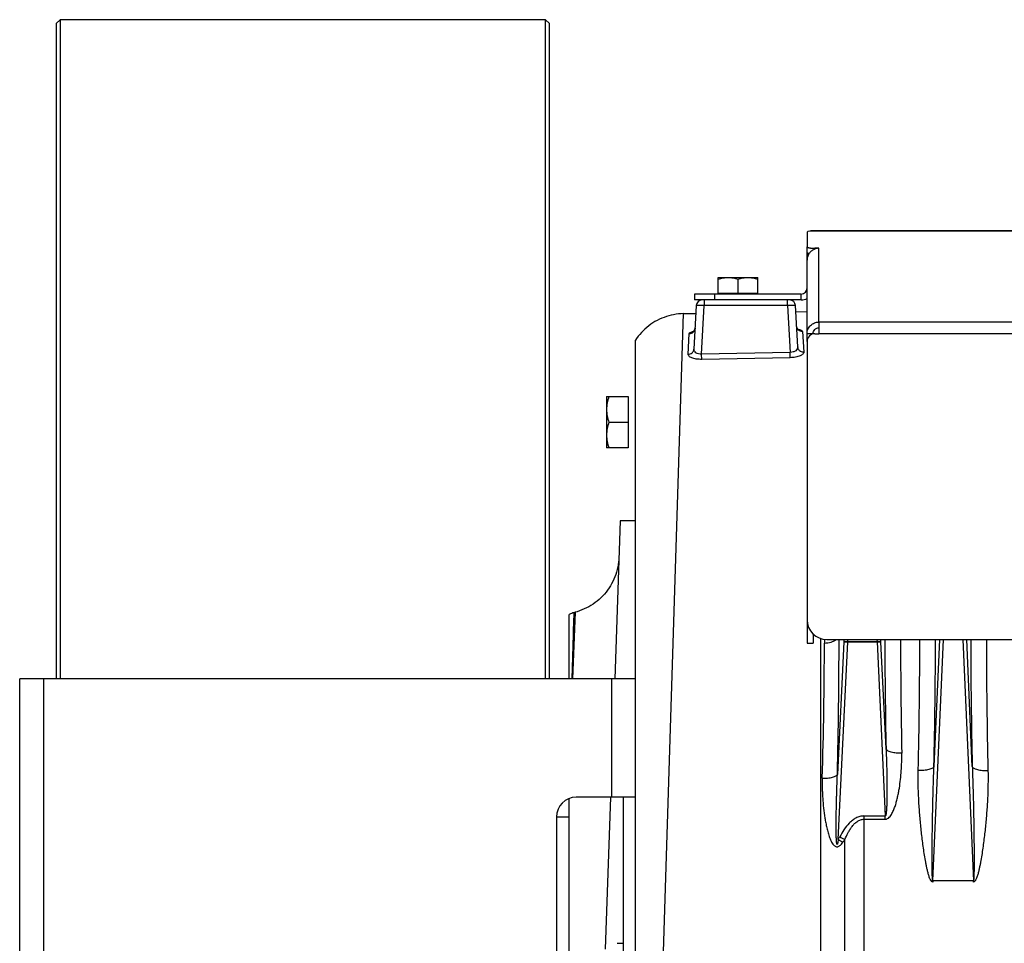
# Model space of a CAD drawing. Extents: x -1704 to 1181, y 8 to 1714.
# Tile 30 of 84: x -1066 to -817, y 867 to 1101. Entities that reach past the tile are written whole.
import ezdxf

# ---------------------------------------------------------------- set-up
doc = ezdxf.new("R2010")
doc.units = 0
doc.header["$LTSCALE"] = 65.395
doc.layers.get('0').update_dxf_attribs({"linetype": 'CONTINUOUS'})
doc.layers.add('3_ALL_AXES', color=7, linetype='CONTINUOUS')

msp = doc.modelspace()

# ---------------------------------------------------------------- linework, layer by layer
at = {"color": 7, "linetype": 'CONTINUOUS'}
for p, q in [((-1056.74, 1099.76), (-1055.74, 1100.76)), ((-1055.74, 1100.76), (-1055.74, 933.76)), ((-932.74, 1100.76), (-1055.74, 1100.76)), ((-932.74, 933.76), (-932.74, 1100.76)), ((-932.74, 1100.76), (-931.74, 1099.76)), ((-1056.74, 1099.76), (-1056.74, 933.76)), ((-931.74, 933.76), (-931.74, 1099.76)), ((-866.49, 1041.72), (-866.49, 1043.2)), ((-866.49, 1041.33), (-866.08, 1041.33)), ((-894.99, 1031.26), (-894.99, 1029.76)), ((-888.99, 1031.26), (-888.99, 1031.46)), ((-888.99, 1031.46), (-878.99, 1031.46)), ((-878.99, 1031.26), (-878.99, 1031.46)), ((-867.99, 1029.76), (-894.99, 1029.76)), ((-864.99, 1021.21), (-866.49, 1021.21)), ((-864.99, 945.16), (-864.99, 942.76)), ((-866.49, 942.76), (-864.99, 942.76)), ((-1065.99, 783.76), (-1065.99, 933.76)), ((-909.99, 933.76), (-1065.99, 933.76)), ((-909.99, 783.76), (-909.99, 933.76)), ((-909.99, 903.76), (-924.99, 903.76)), ((-912.99, 813.76), (-912.99, 903.76)), ((-929.99, 898.76), (-929.99, 818.76))]:
    msp.add_line(p, q, dxfattribs=at)
at = {"color": 3, "linetype": 'CONTINUOUS'}
for p, q in [((-866.49, 1046.95), (-866.49, 1043.2)), ((-799.49, 1047.26), (-864.49, 1047.26)), ((-863.49, 1042.85), (-864.49, 1042.85)), ((-866.49, 1019.27), (-866.49, 1041.72)), ((-867.99, 1031.26), (-894.99, 1031.26)), ((-863.49, 1024.16), (-863.49, 1021.21)), ((-864.49, 1021.21), (-863.49, 1021.21)), ((-866.49, 1019.21), (-866.49, 942.76)), ((-861.49, 943.73), (-666.49, 943.73))]:
    msp.add_line(p, q, dxfattribs=at)
at = {"color": 9, "linetype": 'CONTINUOUS'}
for p, q in [((-799.49, 1047.21), (-865.84, 1047.21)), ((-864.49, 1042.66), (-864.49, 1042.85)), ((-863.49, 1024.16), (-863.49, 1042.85)), ((-889.99, 1031.26), (-889.99, 1029.76)), ((-867.99, 1029.76), (-867.99, 1031.26)), ((-893.21, 1016.04), (-892.57, 1028.31)), ((-892.57, 1029.76), (-892.57, 1028.31)), ((-871.42, 1028.31), (-892.57, 1028.31)), ((-871.42, 1028.31), (-871.42, 1029.76)), ((-871.42, 1028.31), (-870.8, 1016.47)), ((-902.91, 864.6), (-897.77, 1026.28)), ((-664.49, 1024.16), (-863.49, 1024.16)), ((-664.49, 1021.21), (-863.49, 1021.21)), ((-870.8, 1016.47), (-893.21, 1016.04)), ((-893.19, 1014.7), (-893.21, 1016.04)), ((-870.77, 1015.12), (-870.8, 1016.47)), ((-926.05, 933.76), (-925.5, 950.57)), ((-925.26, 950.63), (-925.94, 933.76)), ((-925.5, 950.42), (-925.5, 950.53)), ((-925.67, 945.39), (-925.56, 948.79)), ((-925.54, 949.26), (-925.53, 949.66)), ((-925.52, 949.99), (-925.51, 950.24)), ((-863.05, 778.11), (-863.05, 943.98)), ((-862.1, 943.77), (-862.1, 942.84)), ((-857.21, 943.15), (-858.81, 909.55)), ((-858.6, 893.02), (-856.21, 943.13)), ((-857.18, 943.73), (-857.21, 943.15)), ((-856.21, 943.17), (-856.19, 943.73)), ((-848.8, 943.73), (-848.78, 943.17)), ((-848.78, 943.13), (-846.67, 899.02)), ((-847.78, 943.15), (-847.81, 943.73)), ((-846.49, 916.02), (-847.78, 943.15)), ((-834.62, 882.56), (-831.94, 943.73)), ((-832.93, 943.73), (-834.35, 911.53)), ((-827.05, 943.73), (-824.37, 882.56)), ((-824.64, 911.53), (-826.06, 943.73)), ((-1059.99, 933.76), (-1059.99, 783.76)), ((-915.99, 903.76), (-915.99, 933.76)), ((-852.1, 899.02), (-852.1, 770.47)), ((-852.1, 899.02), (-846.67, 899.02)), ((-852.1, 898.2), (-846.67, 898.2)), ((-846.67, 898.2), (-846.67, 899.02)), ((-856.94, 776.49), (-856.94, 893.05))]:
    msp.add_line(p, q, dxfattribs=at)
at = {"color": 6, "linetype": 'CONTINUOUS'}
for p, q in [((-894.57, 1028.34), (-895.15, 1017.3)), ((-868.87, 1017.85), (-869.42, 1028.34)), ((-897.77, 1026.28), (-894.67, 1026.33)), ((-869.34, 1026.78), (-866.49, 1026.83)), ((-909.99, 933.76), (-909.99, 1019.6)), ((-917.29, 1005.26), (-917.29, 992.26)), ((-917.29, 1005.26), (-911.79, 1005.26)), ((-916.71, 998.76), (-911.79, 998.76)), ((-911.79, 992.26), (-917.29, 992.26)), ((-913.83, 973.76), (-915.23, 933.76)), ((-909.99, 973.76), (-913.83, 973.76)), ((-925.5, 950.57), (-925.26, 950.63)), ((-926.74, 933.76), (-926.74, 950.04)), ((-926.74, 814.08), (-926.74, 903.44)), ((-916.27, 903.76), (-917.62, 865.26)), ((-929.99, 898.76), (-926.74, 898.76)), ((-914.59, 866.76), (-912.99, 866.76))]:
    msp.add_line(p, q, dxfattribs=at)
at = {"color": 2, "linetype": 'CONTINUOUS'}
for p, q in [((-896.62, 1015.97), (-896.34, 1021.22)), ((-867.62, 1021.72), (-867.35, 1016.52)), ((-870.77, 1015.12), (-893.19, 1014.7)), ((-911.79, 1005.26), (-911.79, 992.26)), ((-848.78, 943.17), (-856.21, 943.17)), ((-856.21, 943.13), (-848.78, 943.13)), ((-834.62, 882.56), (-834.62, 882.28)), ((-824.37, 882.56), (-834.62, 882.56)), ((-824.37, 882.28), (-824.37, 882.56))]:
    msp.add_line(p, q, dxfattribs=at)
at = {"color": 6, "linetype": 'CONTINUOUS'}
for points in [[(-897.77, 1026.28), (-898.42, 1026.25), (-899.05, 1026.2), (-899.68, 1026.12), (-900.3, 1026.02), (-900.92, 1025.89), (-901.54, 1025.73), (-902.15, 1025.55), (-902.74, 1025.34), (-903.33, 1025.11), (-903.91, 1024.85), (-904.48, 1024.56), (-905.03, 1024.26), (-905.58, 1023.93), (-906.1, 1023.58), (-906.62, 1023.2), (-907.11, 1022.81), (-907.59, 1022.39), (-908.05, 1021.96), (-908.49, 1021.5), (-908.91, 1021.03), (-909.31, 1020.54), (-909.7, 1020.03), (-909.99, 1019.6)], [(-868.64, 1022.18), (-868.64, 1022.18), (-868.64, 1022.18), (-868.65, 1022.18), (-868.66, 1022.19), (-868.68, 1022.2), (-868.71, 1022.22), (-868.74, 1022.24), (-868.77, 1022.27), (-868.81, 1022.31), (-868.85, 1022.35), (-868.89, 1022.41), (-868.94, 1022.47), (-868.98, 1022.54), (-869.02, 1022.61), (-869.06, 1022.7), (-869.09, 1022.79), (-869.12, 1022.88), (-869.13, 1022.98), (-869.14, 1023.08), (-869.15, 1023.1)], [(-894.87, 1022.59), (-894.87, 1022.57), (-894.88, 1022.47), (-894.9, 1022.37), (-894.93, 1022.28), (-894.96, 1022.2), (-894.99, 1022.12), (-895.03, 1022.04), (-895.07, 1021.98), (-895.11, 1021.92), (-895.15, 1021.87), (-895.19, 1021.82), (-895.23, 1021.79), (-895.26, 1021.76), (-895.29, 1021.74), (-895.31, 1021.72), (-895.32, 1021.71), (-895.33, 1021.7), (-895.33, 1021.7)], [(-914.15, 964.6), (-914.18, 963.96), (-914.25, 963.32), (-914.34, 962.69), (-914.46, 962.06), (-914.6, 961.43), (-914.77, 960.82), (-914.97, 960.21), (-915.19, 959.61), (-915.44, 959.02), (-915.71, 958.44), (-916.01, 957.87), (-916.33, 957.32), (-916.67, 956.78), (-917.04, 956.25), (-917.43, 955.74), (-917.84, 955.25), (-918.27, 954.78), (-918.73, 954.32), (-919.2, 953.89), (-919.68, 953.48), (-920.19, 953.08), (-920.71, 952.71), (-921.25, 952.36), (-921.8, 952.04), (-922.37, 951.74), (-922.94, 951.46), (-923.53, 951.21), (-924.13, 950.98), (-924.74, 950.78), (-925.26, 950.63)]]:
    msp.add_lwpolyline(points, dxfattribs=at)
at = {"color": 3, "linetype": 'CONTINUOUS'}
for centre, radius, start, end in [((-863.43, 1039.77), 3.08, 91.1843, 109.1249), ((-863.43, 1039.79), 3.07, 109.1685, 110.1681), ((-863.47, 1039.8), 3.03, 177.2721, 179.9998), ((-867.99, 1032.76), 1.5, 270, 360), ((-864.49, 1019.21), 2, 90, 180), ((-861.49, 948.73), 5, 180, 270)]:
    msp.add_arc(centre, radius, start, end, dxfattribs=at)
at = {"color": 6, "linetype": 'CONTINUOUS'}
for centre, radius, start, end in [((-893.07, 1028.26), 1.5, 90, 177), ((-870.92, 1028.26), 1.5, 3, 90), ((-924.2, 945.74), 5, 105, 120.5355)]:
    msp.add_arc(centre, radius, start, end, dxfattribs=at)
at = {"color": 7, "linetype": 'CONTINUOUS'}
for centre, radius, start, end in [((-867.99, 1032.76), 3, 270, 300), ((-924.99, 898.76), 5, 90, 180)]:
    msp.add_arc(centre, radius, start, end, dxfattribs=at)
at = {"color": 2, "linetype": 'CONTINUOUS'}
for centre, radius, start, end in [((-893.79, 1015.71), 6.29, 102.5998, 103.6303), ((-869.94, 1016.22), 6.2, 78.2294, 79.5375), ((-856.84, 928.89), 14.29, 87.5018, 87.8313), ((-858.03, 905.07), 38.1, 87.2754, 87.3992), ((-848.15, 928.89), 14.29, 92.1687, 92.4982), ((-846.96, 905.07), 38.1, 92.6008, 92.7246), ((-2338.01, 945.04), 1500.08, 358.68099, 359.9497), ((609.25, 944.21), 1430.31, 180.01935, 181.34995), ((-886, 908.1), 31.27, 331.185, 332.6115), ((-785.3, 1034.36), 158.43, 242.5915, 243.1166), ((-777.92, 1039.69), 167.39, 241.1844, 241.6523), ((-881.62, 909.23), 29.51, 325.1508, 326.7404)]:
    msp.add_arc(centre, radius, start, end, dxfattribs=at)
at = {"color": 9, "linetype": 'CONTINUOUS'}
for centre, radius, start, end in [((-2349.86, 945.26), 1491.47, 358.62826, 359.94143), ((704.37, 946.75), 1551.17, 180.11157, 181.1354), ((628.75, 944.77), 1471.56, 180.04051, 181.1632), ((-2415.6, 947.06), 1581.65, 358.71277, 359.87929), ((688.35, 946.22), 1513.39, 180.0944, 181.31354), ((-1994.52, 943.33), 1132.41, 358.24085, 359.97531)]:
    msp.add_arc(centre, radius, start, end, dxfattribs=at)
at = {"color": 3, "linetype": 'CONTINUOUS'}
msp.add_ellipse((-864.49, 1046.95), major_axis=(2, 0), ratio=0.176327, start_param=2.309224, end_param=3.141593, dxfattribs=at)
for points, knots in [([(-864.49, 1047.26), (-864.74, 1047.26), (-865.18, 1047.26), (-865.64, 1047.25), (-865.84, 1047.21)], [0, 0, 0, 0, 0.536085, 1, 1, 1, 1]), ([(-866.49, 1043.2), (-866.49, 1043.17), (-866.46, 1043.13), (-866.41, 1043.09), (-866.31, 1043.05), (-866.14, 1043), (-865.89, 1042.95), (-865.59, 1042.91), (-865.12, 1042.86), (-864.75, 1042.85), (-864.49, 1042.85)], [0, 0, 0, 0, 0.0375, 0.065438, 0.100819, 0.194373, 0.316765, 0.464143, 0.631322, 1, 1, 1, 1]), ([(-864.49, 1042.66), (-864.77, 1042.56), (-865.3, 1042.27), (-865.94, 1041.63), (-866.36, 1040.84), (-866.48, 1040.24), (-866.49, 1039.95)], [0, 0, 0, 0, 0.250086, 0.500265, 0.75024, 1, 1, 1, 1]), ([(-866.49, 1021.21), (-866.49, 1021.59), (-866.34, 1022.37), (-865.67, 1023.35), (-864.67, 1024.01), (-863.88, 1024.16), (-863.49, 1024.16)], [0, 0, 0, 0, 0.248228, 0.4975, 0.748236, 1, 1, 1, 1])]:
    msp.add_open_spline(points, degree=3, knots=knots, dxfattribs=at)
at = {"color": 7, "linetype": 'CONTINUOUS'}
for points, knots in [([(-865.98, 1041.49), (-866.06, 1041.5), (-866.18, 1041.53), (-866.35, 1041.59), (-866.45, 1041.64), (-866.49, 1041.7), (-866.49, 1041.72)], [0, 0, 0, 0, 0.384484, 0.677972, 0.877501, 1, 1, 1, 1]), ([(-864.99, 1021.21), (-864.99, 1021.4), (-864.92, 1021.79), (-864.58, 1022.28), (-864.08, 1022.61), (-863.69, 1022.69), (-863.49, 1022.69)], [0, 0, 0, 0, 0.248228, 0.4975, 0.748236, 1, 1, 1, 1])]:
    msp.add_open_spline(points, degree=3, knots=knots, dxfattribs=at)
at = {"color": 9, "linetype": 'CONTINUOUS'}
for points, knots in [([(-892.57, 1028.31), (-892.7, 1028.32), (-892.96, 1028.33), (-893.33, 1028.34), (-893.67, 1028.35), (-893.97, 1028.35), (-894.18, 1028.35), (-894.33, 1028.35), (-894.41, 1028.35), (-894.48, 1028.35), (-894.53, 1028.35), (-894.55, 1028.34), (-894.57, 1028.34), (-894.57, 1028.34)], [0, 0, 0, 0, 0.194868, 0.382208, 0.554859, 0.706201, 0.83044, 0.880867, 0.922835, 0.955947, 0.979903, 0.994526, 1, 1, 1, 1]), ([(-869.42, 1028.34), (-869.42, 1028.34), (-869.44, 1028.34), (-869.46, 1028.35), (-869.51, 1028.35), (-869.58, 1028.35), (-869.66, 1028.35), (-869.81, 1028.35), (-870.02, 1028.35), (-870.32, 1028.35), (-870.66, 1028.34), (-871.03, 1028.33), (-871.29, 1028.32), (-871.42, 1028.31)], [0, 0, 0, 0, 0.005474, 0.020097, 0.044053, 0.077165, 0.119132, 0.169559, 0.293799, 0.44514, 0.617792, 0.805131, 1, 1, 1, 1]), ([(-867.62, 1021.72), (-867.81, 1021.72), (-868.2, 1021.78), (-868.71, 1022.09), (-869.05, 1022.56), (-869.14, 1022.93), (-869.15, 1023.1)], [0, 0, 0, 0, 0.250654, 0.514034, 0.769254, 1, 1, 1, 1]), ([(-896.34, 1021.22), (-896.16, 1021.22), (-895.79, 1021.29), (-895.3, 1021.59), (-894.97, 1022.06), (-894.88, 1022.42), (-894.87, 1022.59)], [0, 0, 0, 0, 0.244352, 0.504824, 0.762301, 1, 1, 1, 1]), ([(-868.87, 1017.85), (-868.87, 1017.77), (-868.88, 1017.59), (-869.01, 1017.24), (-869.38, 1016.84), (-870.02, 1016.53), (-870.53, 1016.46), (-870.8, 1016.47)], [0, 0, 0, 0, 0.09695, 0.19799, 0.424454, 0.695164, 1, 1, 1, 1]), ([(-867.35, 1016.52), (-867.53, 1016.52), (-867.91, 1016.57), (-868.34, 1016.81), (-868.6, 1017.1), (-868.79, 1017.41), (-868.86, 1017.68), (-868.87, 1017.85)], [0, 0, 0, 0, 0.24721, 0.509521, 0.640107, 0.766768, 1, 1, 1, 1]), ([(-896.62, 1015.97), (-896.44, 1015.97), (-896.07, 1016.04), (-895.66, 1016.28), (-895.41, 1016.56), (-895.22, 1016.87), (-895.16, 1017.13), (-895.15, 1017.3)], [0, 0, 0, 0, 0.247729, 0.509507, 0.639767, 0.766251, 1, 1, 1, 1]), ([(-893.21, 1016.04), (-893.48, 1016.02), (-893.98, 1016.05), (-894.63, 1016.32), (-895.01, 1016.7), (-895.14, 1017.04), (-895.15, 1017.21), (-895.15, 1017.3)], [0, 0, 0, 0, 0.307843, 0.577727, 0.801543, 0.902166, 1, 1, 1, 1]), ([(-862.1, 942.84), (-861.53, 942.86), (-860.69, 942.98), (-859.67, 943.33), (-859.23, 943.58), (-859.04, 943.73)], [0, 0, 0, 0, 0.528909, 0.779864, 1, 1, 1, 1]), ([(-846.49, 916.02), (-846.46, 915.27), (-846.4, 913.79), (-846.34, 911.57), (-846.3, 909.71), (-846.28, 908.23), (-846.27, 907.11), (-846.26, 906.01), (-846.26, 904.9), (-846.27, 903.8), (-846.29, 902.89), (-846.31, 902.17), (-846.33, 901.63), (-846.35, 901.1), (-846.38, 900.58), (-846.42, 900.08), (-846.46, 899.68), (-846.51, 899.39), (-846.54, 899.23), (-846.58, 899.12), (-846.6, 899.07), (-846.63, 899.03), (-846.66, 899.02), (-846.67, 899.02)], [0, 0, 0, 0, 0.130427, 0.260986, 0.391519, 0.456719, 0.521831, 0.586812, 0.6516, 0.716096, 0.780136, 0.811899, 0.843401, 0.874544, 0.905142, 0.93484, 0.962828, 0.975585, 0.98676, 0.99142, 0.995185, 0.997942, 1, 1, 1, 1]), ([(-842.51, 914.89), (-842.97, 914.89), (-843.88, 914.92), (-844.95, 915.1), (-845.68, 915.34), (-846.08, 915.54), (-846.35, 915.76), (-846.46, 915.93), (-846.49, 916.02)], [0, 0, 0, 0, 0.324327, 0.630934, 0.758272, 0.861493, 0.94032, 1, 1, 1, 1]), ([(-846.67, 898.2), (-846.58, 898.2), (-846.38, 898.22), (-846.03, 898.37), (-845.65, 898.68), (-845.29, 899.12), (-844.99, 899.61), (-844.73, 900.11), (-844.43, 900.81), (-844.12, 901.69), (-843.8, 902.78), (-843.54, 903.87), (-843.31, 904.97), (-842.92, 907.16), (-842.56, 910.47), (-842.48, 913.43), (-842.51, 914.89)], [0, 0, 0, 0, 0.01618, 0.032318, 0.064328, 0.096208, 0.127979, 0.159671, 0.191299, 0.254394, 0.317325, 0.380106, 0.442744, 0.505242, 0.753757, 1, 1, 1, 1]), ([(-834.35, 911.53), (-834.37, 911.46), (-834.48, 911.29), (-834.75, 911.1), (-835.15, 910.91), (-835.67, 910.76), (-836.27, 910.64), (-837.17, 910.53), (-837.86, 910.5), (-838.33, 910.51)], [0, 0, 0, 0, 0.056651, 0.133527, 0.235915, 0.363363, 0.511329, 0.672406, 1, 1, 1, 1]), ([(-834.62, 882.56), (-834.63, 882.55), (-834.66, 882.59), (-834.67, 882.65), (-834.69, 882.73), (-834.7, 882.85), (-834.72, 883.02), (-834.73, 883.23), (-834.75, 883.45), (-834.76, 883.74), (-834.77, 884.11), (-834.78, 884.56), (-834.79, 885.01), (-834.8, 885.46), (-834.8, 886.07), (-834.81, 886.83), (-834.81, 887.74), (-834.81, 888.65), (-834.8, 889.57), (-834.8, 890.48), (-834.79, 891.71), (-834.78, 893.23), (-834.76, 895.07), (-834.73, 896.9), (-834.7, 898.73), (-834.65, 901.18), (-834.58, 904.23), (-834.48, 907.88), (-834.39, 910.32), (-834.35, 911.53)], [0, 0, 0, 0, 0.001192, 0.003473, 0.00638, 0.009636, 0.016601, 0.02389, 0.031346, 0.038908, 0.054215, 0.069671, 0.085219, 0.100828, 0.116481, 0.147874, 0.179345, 0.210868, 0.242424, 0.274005, 0.305602, 0.368827, 0.432071, 0.495315, 0.558547, 0.621756, 0.74807, 0.874181, 1, 1, 1, 1]), ([(-824.64, 911.53), (-824.62, 911.46), (-824.51, 911.29), (-824.24, 911.1), (-823.84, 910.91), (-823.32, 910.76), (-822.72, 910.64), (-821.82, 910.53), (-821.13, 910.5), (-820.66, 910.51)], [0, 0, 0, 0, 0.056651, 0.133526, 0.235914, 0.363363, 0.511329, 0.672406, 1, 1, 1, 1]), ([(-824.64, 911.53), (-824.6, 910.32), (-824.51, 907.88), (-824.41, 904.23), (-824.34, 901.18), (-824.29, 898.73), (-824.26, 896.9), (-824.23, 895.07), (-824.21, 893.23), (-824.2, 891.71), (-824.19, 890.48), (-824.19, 889.57), (-824.18, 888.65), (-824.18, 887.74), (-824.18, 886.83), (-824.19, 886.07), (-824.19, 885.46), (-824.2, 885.01), (-824.21, 884.56), (-824.22, 884.11), (-824.23, 883.74), (-824.24, 883.45), (-824.26, 883.23), (-824.27, 883.02), (-824.29, 882.85), (-824.3, 882.73), (-824.32, 882.65), (-824.33, 882.59), (-824.36, 882.55), (-824.37, 882.56)], [0, 0, 0, 0, 0.125819, 0.25193, 0.378243, 0.441452, 0.504683, 0.567928, 0.631171, 0.694396, 0.725993, 0.757574, 0.78913, 0.820653, 0.852124, 0.883517, 0.899169, 0.914778, 0.930326, 0.945783, 0.96109, 0.968651, 0.976108, 0.983396, 0.990362, 0.993619, 0.996526, 0.998808, 1, 1, 1, 1]), ([(-862.64, 908.57), (-862.66, 907.73), (-862.67, 906.47), (-862.61, 904.8), (-862.53, 903.12), (-862.34, 901.01), (-862.06, 898.92), (-861.77, 897.25), (-861.51, 896), (-861.25, 894.97), (-861.01, 894.16), (-860.8, 893.56), (-860.56, 892.96), (-860.29, 892.39), (-860.01, 891.94), (-859.74, 891.62), (-859.5, 891.41), (-859.22, 891.26), (-858.9, 891.2), (-858.58, 891.27), (-858.29, 891.42), (-858.03, 891.62), (-857.72, 891.93), (-857.53, 892.19), (-857.4, 892.37)], [0, 0, 0, 0, 0.123574, 0.185557, 0.247663, 0.372223, 0.497197, 0.559817, 0.622499, 0.685213, 0.716573, 0.747922, 0.779246, 0.810526, 0.841718, 0.857283, 0.872818, 0.888338, 0.903916, 0.919675, 0.935625, 0.951672, 0.967768, 1, 1, 1, 1]), ([(-862.64, 908.57), (-862.19, 908.56), (-861.52, 908.59), (-860.65, 908.7), (-860.07, 908.82), (-859.58, 908.97), (-859.2, 909.14), (-858.94, 909.33), (-858.83, 909.48), (-858.81, 909.55)], [0, 0, 0, 0, 0.330816, 0.491868, 0.639186, 0.765793, 0.867449, 0.943798, 1, 1, 1, 1]), ([(-858.6, 893.02), (-858.62, 892.93), (-858.65, 892.73), (-858.69, 892.48), (-858.72, 892.29), (-858.75, 892.17), (-858.77, 892.07), (-858.79, 892), (-858.81, 891.94), (-858.83, 891.89), (-858.85, 891.87), (-858.86, 891.85), (-858.87, 891.83), (-858.89, 891.82), (-858.91, 891.83), (-858.92, 891.84), (-858.93, 891.86), (-858.95, 891.9), (-858.96, 891.96), (-858.98, 892.04), (-858.99, 892.11), (-859, 892.21), (-859.02, 892.33), (-859.03, 892.48), (-859.04, 892.67), (-859.06, 892.92), (-859.07, 893.22), (-859.09, 893.61), (-859.1, 894.11), (-859.11, 894.7), (-859.12, 895.5), (-859.12, 896.49), (-859.12, 897.68), (-859.1, 898.86), (-859.09, 900.05), (-859.07, 901.24), (-859.04, 902.43), (-859.01, 903.62), (-858.97, 905.2), (-858.91, 907.18), (-858.84, 908.76), (-858.81, 909.55)], [0, 0, 0, 0, 0.015664, 0.03133, 0.039163, 0.046997, 0.050914, 0.054831, 0.058747, 0.060704, 0.062659, 0.063635, 0.064605, 0.065563, 0.066507, 0.067465, 0.068429, 0.070364, 0.074249, 0.078143, 0.08204, 0.08594, 0.093743, 0.101549, 0.109358, 0.124978, 0.140603, 0.156229, 0.187485, 0.218744, 0.250005, 0.312527, 0.375048, 0.437567, 0.500082, 0.562593, 0.625098, 0.687598, 0.750091, 0.875059, 1, 1, 1, 1]), ([(-852.1, 899.02), (-852.45, 899.02), (-853.16, 898.92), (-854.15, 898.52), (-855.04, 897.93), (-856.09, 896.97), (-857.19, 895.57), (-857.91, 894.34), (-858.23, 893.71)], [0, 0, 0, 0, 0.124831, 0.249755, 0.374776, 0.499855, 0.749837, 1, 1, 1, 1]), ([(-856.94, 893.05), (-856.69, 893.64), (-856.28, 894.52), (-855.63, 895.62), (-855.08, 896.4), (-854.47, 897.09), (-853.76, 897.68), (-852.97, 898.09), (-852.38, 898.2), (-852.1, 898.2)], [0, 0, 0, 0, 0.26095, 0.389927, 0.517227, 0.642466, 0.764857, 0.883816, 1, 1, 1, 1])]:
    msp.add_open_spline(points, degree=3, knots=knots, dxfattribs=at)
at = {"color": 2, "linetype": 'CONTINUOUS'}
for points, knots in [([(-896.34, 1021.22), (-896.34, 1021.28), (-896.28, 1021.38), (-896.17, 1021.48), (-895.99, 1021.59), (-895.69, 1021.71), (-895.43, 1021.79), (-895.28, 1021.83)], [0, 0, 0, 0, 0.144649, 0.238928, 0.351975, 0.637418, 1, 1, 1, 1]), ([(-868.68, 1022.29), (-868.53, 1022.26), (-868.32, 1022.21), (-868.06, 1022.12), (-867.83, 1022.01), (-867.63, 1021.87), (-867.62, 1021.72)], [0, 0, 0, 0, 0.368127, 0.52277, 0.656919, 1, 1, 1, 1]), ([(-893.19, 1014.7), (-893.65, 1014.69), (-894.31, 1014.72), (-895.15, 1014.89), (-895.66, 1015.05), (-896.08, 1015.24), (-896.39, 1015.46), (-896.58, 1015.7), (-896.62, 1015.89), (-896.62, 1015.97)], [0, 0, 0, 0, 0.351391, 0.509604, 0.648806, 0.766066, 0.860958, 0.936321, 1, 1, 1, 1]), ([(-867.35, 1016.52), (-867.34, 1016.44), (-867.39, 1016.25), (-867.58, 1016), (-867.89, 1015.77), (-868.3, 1015.57), (-868.82, 1015.39), (-869.64, 1015.19), (-870.31, 1015.13), (-870.77, 1015.12)], [0, 0, 0, 0, 0.063659, 0.139729, 0.235376, 0.35306, 0.492196, 0.649935, 1, 1, 1, 1]), ([(-856.3, 943.17), (-856.41, 943.18), (-856.57, 943.18), (-856.78, 943.18), (-856.91, 943.18), (-857.02, 943.18), (-857.11, 943.17), (-857.17, 943.16), (-857.2, 943.16), (-857.21, 943.15)], [0, 0, 0, 0, 0.367276, 0.532673, 0.679098, 0.802152, 0.89819, 0.964527, 1, 1, 1, 1]), ([(-857.21, 943.15), (-857.2, 943.15), (-857.17, 943.15), (-857.11, 943.16), (-857.02, 943.16), (-856.86, 943.15), (-856.62, 943.15), (-856.41, 943.14), (-856.3, 943.13)], [0, 0, 0, 0, 0.033453, 0.099063, 0.194955, 0.318229, 0.631176, 1, 1, 1, 1]), ([(-847.78, 943.15), (-847.79, 943.16), (-847.82, 943.16), (-847.88, 943.17), (-847.97, 943.18), (-848.08, 943.18), (-848.21, 943.18), (-848.42, 943.18), (-848.58, 943.18), (-848.69, 943.17)], [0, 0, 0, 0, 0.035473, 0.10181, 0.197848, 0.320902, 0.467327, 0.632724, 1, 1, 1, 1]), ([(-848.69, 943.13), (-848.58, 943.14), (-848.37, 943.15), (-848.13, 943.15), (-847.97, 943.16), (-847.88, 943.16), (-847.82, 943.15), (-847.79, 943.15), (-847.78, 943.15)], [0, 0, 0, 0, 0.368824, 0.681771, 0.805045, 0.900937, 0.966547, 1, 1, 1, 1]), ([(-834.62, 882.28), (-834.7, 882.28), (-834.85, 882.34), (-835.02, 882.5), (-835.15, 882.69), (-835.3, 882.95), (-835.45, 883.3), (-835.66, 883.88), (-835.86, 884.61), (-836.08, 885.5), (-836.27, 886.39), (-836.5, 887.59), (-836.75, 889.08), (-837.02, 890.88), (-837.26, 892.68), (-837.48, 894.48), (-837.67, 896.27), (-837.84, 898.06), (-838.04, 900.45), (-838.23, 903.42), (-838.35, 906.97), (-838.36, 909.34), (-838.33, 910.51)], [0, 0, 0, 0, 0.007915, 0.015876, 0.023837, 0.031792, 0.047685, 0.063567, 0.095302, 0.127007, 0.158683, 0.190329, 0.253529, 0.316603, 0.379545, 0.442346, 0.505, 0.567499, 0.629835, 0.753984, 0.87739, 1, 1, 1, 1]), ([(-820.66, 910.51), (-820.63, 909.34), (-820.64, 906.97), (-820.76, 903.42), (-820.99, 899.85), (-821.25, 896.87), (-821.51, 894.48), (-821.73, 892.68), (-821.97, 890.88), (-822.24, 889.08), (-822.49, 887.59), (-822.72, 886.39), (-822.91, 885.5), (-823.12, 884.61), (-823.33, 883.88), (-823.54, 883.3), (-823.69, 882.95), (-823.84, 882.69), (-823.97, 882.5), (-824.11, 882.36), (-824.25, 882.29), (-824.33, 882.28), (-824.37, 882.28)], [0, 0, 0, 0, 0.1226, 0.245995, 0.370133, 0.494954, 0.557603, 0.6204, 0.683336, 0.746405, 0.8096, 0.841244, 0.872917, 0.904619, 0.936351, 0.952232, 0.968123, 0.976078, 0.984039, 0.991999, 0.996001, 1, 1, 1, 1])]:
    msp.add_open_spline(points, degree=3, knots=knots, dxfattribs=at)
at = {"color": 6, "linetype": 'CONTINUOUS'}
for points, knots in [([(-916.71, 1005.26), (-916.89, 1004.73), (-917.18, 1003.66), (-917.29, 1002.56), (-917.29, 1002.01)], [0, 0, 0, 0, 0.501876, 1, 1, 1, 1]), ([(-917.29, 1002.01), (-917.29, 1001.46), (-917.18, 1000.35), (-916.89, 999.28), (-916.71, 998.76)], [0, 0, 0, 0, 0.498124, 1, 1, 1, 1]), ([(-916.71, 998.76), (-916.89, 998.23), (-917.18, 997.16), (-917.29, 996.06), (-917.29, 995.51)], [0, 0, 0, 0, 0.501876, 1, 1, 1, 1]), ([(-917.29, 995.51), (-917.29, 994.96), (-917.18, 993.85), (-916.89, 992.78), (-916.71, 992.26)], [0, 0, 0, 0, 0.498124, 1, 1, 1, 1])]:
    msp.add_open_spline(points, degree=3, knots=knots, dxfattribs=at)
at = {"layer": '3_ALL_AXES', "color": 7, "linetype": 'CONTINUOUS'}
for p, q in [((-888.99, 1031.46), (-888.99, 1035.46)), ((-888.99, 1035.46), (-878.99, 1035.46)), ((-878.99, 1031.46), (-878.99, 1035.46)), ((-883.99, 1031.46), (-883.99, 1035.01))]:
    msp.add_line(p, q, dxfattribs=at)
for points, knots in [([(-888.99, 1035.01), (-888.59, 1035.15), (-887.97, 1035.32), (-887.13, 1035.44), (-886.71, 1035.46), (-886.49, 1035.46)], [0, 0, 0, 0, 0.501603, 0.751076, 1, 1, 1, 1]), ([(-886.49, 1035.46), (-886.28, 1035.46), (-885.86, 1035.44), (-885.02, 1035.32), (-884.4, 1035.15), (-883.99, 1035.01)], [0, 0, 0, 0, 0.248924, 0.498397, 1, 1, 1, 1]), ([(-883.99, 1035.01), (-883.59, 1035.15), (-882.97, 1035.32), (-882.13, 1035.44), (-881.71, 1035.46), (-881.49, 1035.46)], [0, 0, 0, 0, 0.501603, 0.751076, 1, 1, 1, 1]), ([(-881.49, 1035.46), (-881.28, 1035.46), (-880.86, 1035.44), (-880.02, 1035.32), (-879.4, 1035.15), (-878.99, 1035.01)], [0, 0, 0, 0, 0.248924, 0.498397, 1, 1, 1, 1])]:
    msp.add_open_spline(points, degree=3, knots=knots, dxfattribs=at)

doc.saveas('drawing.dxf')
